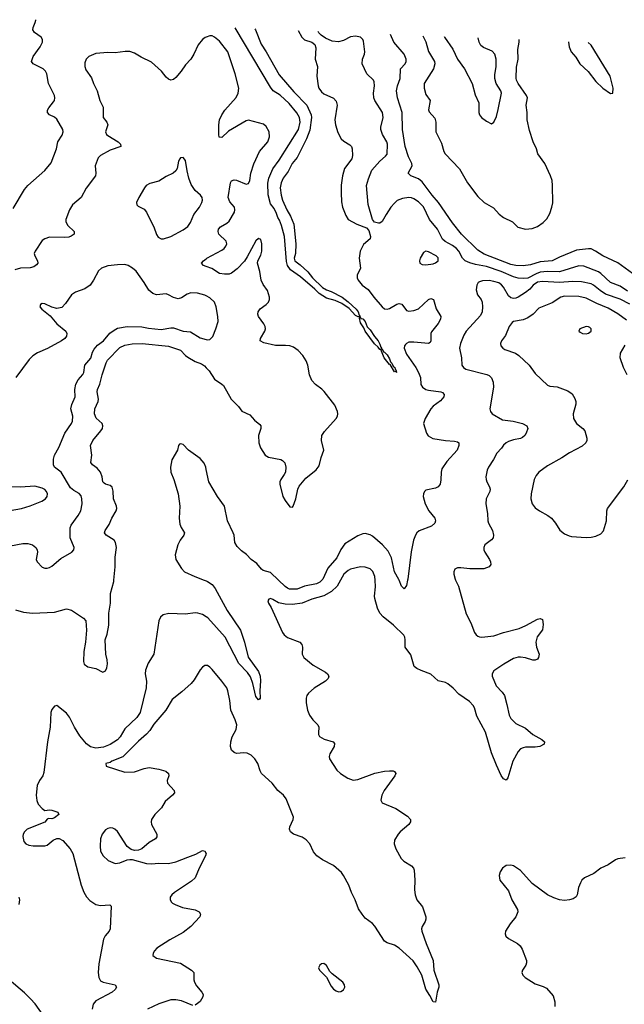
# Model space of a CAD drawing. Header units: inches. Extents: x 1308439 to 1441336, y 959892 to 1036309.
# Tile 70 of 167: x 1348464 to 1353444, y 1026509 to 1034614. Entities that reach past the tile are written whole.
import ezdxf

# ---------------------------------------------------------------- set-up
doc = ezdxf.new("R2010")
doc.units = ezdxf.units.IN
doc.header["$MEASUREMENT"] = 0
for name, color, linetype in [('B3042', 7, 'Continuous'), ('B3043', 7, 'Continuous'), ('B3052', 7, 'Continuous'), ('B3053', 7, 'Continuous')]:
    doc.layers.add(name, color=color, linetype=linetype)

msp = doc.modelspace()

# ---------------------------------------------------------------- linework, layer by layer
at = {"layer": 'B3042', "color": 6}
for points, elevation in [([(1348430, 1029757.5), (1348496.4, 1029736.4), (1348569.7, 1029729.7), (1348750, 1029738.1), (1348850, 1029765.2), (1348890, 1029754.1), (1348990, 1029688.9), (1349010, 1029665.3), (1349015.2, 1029590), (1349007.1, 1029490), (1348992.9, 1029412.9), (1348989.9, 1029330), (1348995, 1029310), (1349025.6, 1029285.6), (1349090, 1029272.1), (1349150, 1029242.9), (1349170, 1029252.8), (1349181, 1029279), (1349187.1, 1029312.9), (1349184.5, 1029344.5), (1349172.9, 1029390), (1349168.2, 1029510), (1349183.7, 1029556.3), (1349197.2, 1029630), (1349198.1, 1029730), (1349213, 1029810), (1349211.2, 1029890), (1349238.5, 1029990), (1349239.6, 1030000)], 2500), ([(1349984.6, 1030000), (1350000, 1029994.1)], 2500), ([(1350000, 1029698.8), (1349970, 1029717), (1349930.7, 1029730), (1349910, 1029731.8), (1349830, 1029721.7), (1349693.2, 1029726.8), (1349646.2, 1029713.8), (1349625, 1029695), (1349610, 1029667), (1349568.3, 1029390), (1349522.7, 1029317.3), (1349500.4, 1029259.6), (1349497.7, 1029230), (1349508.5, 1029168.5), (1349506.6, 1029113.4), (1349457.3, 1028910), (1349430.3, 1028869.7), (1349330, 1028777.6), (1349291, 1028710), (1349270, 1028685.4), (1349210, 1028648.1), (1349154, 1028626), (1349090, 1028617.1), (1349048, 1028628), (1349013.9, 1028653.9), (1348960.3, 1028720.3), (1348915.6, 1028790), (1348873.5, 1028873.5), (1348850, 1028904.4), (1348770, 1028967.6), (1348750, 1028962.7), (1348730, 1028936.2), (1348722.1, 1028910), (1348714.5, 1028790), (1348693.4, 1028670), (1348662.2, 1028417.8), (1348654.5, 1028390), (1348627.5, 1028350), (1348608.9, 1028310), (1348600.2, 1028230), (1348605.3, 1028185.3), (1348615.3, 1028155.3), (1348650, 1028120.9), (1348670, 1028104.9), (1348709.9, 1028110.1), (1348730, 1028107.5), (1348778.7, 1028090), (1348785.7, 1028070), (1348750, 1028042.7), (1348730, 1028037), (1348702, 1028038), (1348690, 1028031.8), (1348672, 1028008), (1348525.8, 1027950), (1348503.5, 1027930), (1348494, 1027910), (1348490.8, 1027890), (1348497.9, 1027850), (1348513.5, 1027830), (1348539.8, 1027819.8), (1348573.9, 1027813.9), (1348670, 1027813.4), (1348690, 1027819.7), (1348741.3, 1027858.7), (1348770, 1027873.6), (1348790, 1027873.6), (1348818.3, 1027858.3), (1348880.6, 1027790), (1348902.5, 1027750), (1348971.3, 1027490), (1348992.8, 1027432.8), (1349014.6, 1027394.6), (1349043.2, 1027363.2), (1349091.5, 1027331.5), (1349130, 1027323.1), (1349206.8, 1027326.8), (1349217.5, 1027317.5), (1349208.9, 1027130), (1349202.5, 1027110), (1349168.4, 1027071.6), (1349153.8, 1027046.2), (1349117, 1026843), (1349111.2, 1026770), (1349116.2, 1026730), (1349130, 1026703.4), (1349151.7, 1026691.7), (1349250.3, 1026670), (1349261, 1026650), (1349249.4, 1026630), (1349226.2, 1026610), (1349090, 1026536.8), (1349069.3, 1026510.7), (1349061.3, 1026470)], 2500), ([(1350000, 1029297.1), (1349990, 1029297.4), (1349970, 1029283.5), (1349950, 1029261.3), (1349900.7, 1029179.3), (1349876, 1029150), (1349799.8, 1029080.2), (1349720.7, 1029019.3), (1349667.8, 1028930), (1349570, 1028815.2), (1349536.6, 1028763.4), (1349508.1, 1028731.9), (1349443.9, 1028676.1), (1349313.1, 1028546.9), (1349223.9, 1028510), (1349210, 1028500.1), (1349174.9, 1028490), (1349176.4, 1028470), (1349330, 1028421), (1349410, 1028423.2), (1349490, 1028449.7), (1349530, 1028457.1), (1349610, 1028445), (1349667.3, 1028427.3), (1349690.1, 1028410), (1349691.9, 1028390), (1349677.5, 1028350), (1349681.7, 1028330), (1349737.1, 1028270), (1349737.9, 1028250), (1349722.5, 1028230), (1349661.4, 1028178.6), (1349633, 1028127), (1349577.9, 1028070), (1349550.6, 1028030), (1349546.5, 1028010), (1349549.6, 1027990), (1349594.4, 1027910), (1349593.7, 1027886.3), (1349581.6, 1027870), (1349530, 1027842.1), (1349470.1, 1027789.9), (1349441.9, 1027778.1), (1349410, 1027774.8), (1349383, 1027783), (1349348.5, 1027808.5), (1349270, 1027930.7), (1349247.4, 1027950), (1349230, 1027958.7), (1349210, 1027960.8), (1349190, 1027956.4), (1349170, 1027944.6), (1349143.6, 1027910), (1349130.6, 1027870), (1349128.2, 1027811.8), (1349130.8, 1027770), (1349151.8, 1027731.8), (1349192.7, 1027692.7), (1349250, 1027668.9), (1349290, 1027672.1), (1349350, 1027697.6), (1349370, 1027701.2), (1349390, 1027699.7), (1349510, 1027666.6), (1349550, 1027664.8), (1349610, 1027669.8), (1349690, 1027666.6), (1349750, 1027680.9), (1349850, 1027718.8), (1349915.1, 1027744.9), (1349970, 1027774.3), (1349990, 1027770.2), (1349999.7, 1027750), (1349995.1, 1027730), (1349941.3, 1027630), (1349909.5, 1027550), (1349878.4, 1027521.6), (1349738.5, 1027430), (1349717, 1027410), (1349704, 1027390), (1349702.3, 1027370), (1349713.2, 1027350), (1349722.7, 1027342.7), (1349744, 1027330), (1349806.1, 1027306.1), (1349910, 1027287.7), (1349941.2, 1027270), (1349954.4, 1027250), (1349949.1, 1027230), (1349872.4, 1027150), (1349810, 1027101.1), (1349701.1, 1027038.9), (1349595, 1026970), (1349574, 1026950), (1349562.2, 1026930), (1349561.3, 1026910), (1349589.8, 1026889.8), (1349790, 1026846.2), (1349878.9, 1026790), (1349897.2, 1026770), (1349898, 1026710), (1349903.5, 1026690), (1349921.2, 1026661.2), (1349964.1, 1026610), (1349974.3, 1026590), (1349972.9, 1026570), (1349950, 1026532.9), (1349930, 1026514.2), (1349910, 1026502.3)], 2600), ([(1348460.4, 1027330), (1348464.8, 1027370), (1348459.3, 1027390)], 2500), ([(1348658.7, 1026418.7), (1348591.7, 1026511.7), (1348553.7, 1026553.7), (1348503.3, 1026603.3), (1348378, 1026710)], 2500), ([(1349890, 1026498.7), (1349796.4, 1026536.4), (1349750, 1026546.7), (1349710, 1026544.5), (1349610, 1026512.9), (1349515.9, 1026470)], 2600)]:
    msp.add_lwpolyline(points, dxfattribs=dict(at, elevation=elevation))
at = {"layer": 'B3043', "color": 6}
for points, elevation in [([(1348410, 1033059), (1348503.6, 1033216.4), (1348531.4, 1033250), (1348670, 1033373.4), (1348723, 1033437), (1348767.7, 1033550), (1348778.7, 1033610), (1348815.1, 1033664.9), (1348822.1, 1033690), (1348819.1, 1033710), (1348770, 1033795.2), (1348750, 1033812.8), (1348709.9, 1033830), (1348693.3, 1033850), (1348694.1, 1033870), (1348703.5, 1033890), (1348743, 1033937), (1348751, 1033950), (1348755, 1033970), (1348750.6, 1033990), (1348701.8, 1034090), (1348687.4, 1034170), (1348677.7, 1034190), (1348658.3, 1034210), (1348573.9, 1034250), (1348562.2, 1034270), (1348575.2, 1034310), (1348631.8, 1034390), (1348651.5, 1034430), (1348651.8, 1034450), (1348641.4, 1034470), (1348585.8, 1034510), (1348572.3, 1034530), (1348574.2, 1034550), (1348592.8, 1034590), (1348596.6, 1034610), (1348596.4, 1034614.3)], 2500), ([(1350000, 1034469.9), (1349992.9, 1034467.1), (1349968.8, 1034450), (1349932.8, 1034407.2), (1349899.7, 1034330), (1349873.7, 1034290), (1349830, 1034244), (1349793.9, 1034190), (1349750, 1034138.4), (1349730, 1034123.2), (1349710, 1034117.4), (1349690, 1034125.1), (1349670, 1034141), (1349631.4, 1034191.4), (1349550, 1034263.7), (1349466, 1034306), (1349410, 1034340.1), (1349370, 1034351.6), (1349333.5, 1034353.5), (1349250, 1034340.3), (1349190, 1034343.3), (1349090, 1034336), (1349033.6, 1034310), (1349013, 1034290), (1349000.4, 1034259.6), (1348999.4, 1034230), (1349010, 1034202.3), (1349055.6, 1034135.6), (1349071.9, 1034090), (1349102.1, 1034030), (1349123.6, 1033950), (1349153, 1033893), (1349152, 1033810), (1349182, 1033770), (1349191.3, 1033750), (1349170.6, 1033690), (1349180.3, 1033670), (1349190, 1033661.5), (1349276.4, 1033610), (1349294.8, 1033590), (1349298.2, 1033570), (1349210, 1033540.9), (1349130, 1033496.1), (1349110, 1033476.4), (1349086.6, 1033410), (1349091.5, 1033350), (1349087.6, 1033330), (1349013.1, 1033226.9), (1348970, 1033151.7), (1348900.1, 1033090), (1348873.5, 1033050), (1348845.4, 1032970), (1348843.7, 1032950), (1348859.8, 1032919.8), (1348911.8, 1032870), (1348911.9, 1032850), (1348888.3, 1032831.7), (1348870, 1032824.3), (1348830, 1032821), (1348710, 1032824.5), (1348670, 1032810.6), (1348650, 1032796), (1348591.9, 1032710), (1348584.6, 1032690), (1348587.8, 1032670), (1348610.1, 1032629.9), (1348612.7, 1032610), (1348603.8, 1032596.2), (1348579.9, 1032580.1), (1348549.4, 1032570.6), (1348470, 1032567.5), (1348423.8, 1032556.2)], 2500), ([(1350000, 1032341.4), (1349990, 1032346.7), (1349930, 1032363), (1349874.1, 1032365.9), (1349844.5, 1032355.5), (1349796.5, 1032323.5), (1349770, 1032316.7), (1349730, 1032326.4), (1349690, 1032350.3), (1349670, 1032356.7), (1349590, 1032348.6), (1349560.5, 1032360.5), (1349528.2, 1032388.2), (1349490, 1032451.4), (1349423.8, 1032543.8), (1349394, 1032570), (1349358.5, 1032590), (1349330, 1032598.9), (1349270, 1032597.6), (1349190, 1032588.9), (1349138, 1032570), (1349112.2, 1032547.8), (1349073.2, 1032470), (1349043.5, 1032430), (1349001, 1032399), (1348924.4, 1032370), (1348892.1, 1032350), (1348842.7, 1032277.3), (1348810, 1032246.2), (1348770, 1032237.8), (1348728.2, 1032248.2), (1348670, 1032275), (1348650, 1032276.8), (1348635.5, 1032270), (1348628.9, 1032250), (1348645.3, 1032230), (1348715.2, 1032175.2), (1348770.8, 1032110), (1348844.2, 1032050), (1348852, 1032030), (1348850.9, 1032010), (1348837.2, 1031990), (1348807.9, 1031970), (1348692.6, 1031907.4), (1348610, 1031872.2), (1348572.1, 1031847.9), (1348542.2, 1031817.8), (1348432.4, 1031667.6)], 2600), ([(1350000, 1032582.2), (1349977.2, 1032590), (1349962.9, 1032610), (1349979.2, 1032630), (1350000, 1032645.1)], 2500), ([(1348270, 1030262.1), (1348490, 1030301.8), (1348530, 1030302.1), (1348571.1, 1030291.1), (1348597.8, 1030270), (1348608, 1030250), (1348610.5, 1030230), (1348599.8, 1030170), (1348607.2, 1030150), (1348650, 1030107.5), (1348670, 1030098.9), (1348690, 1030097.9), (1348710, 1030103.7), (1348730, 1030116.1), (1348802.2, 1030177.8), (1348892.5, 1030230), (1348910.6, 1030250), (1348912.1, 1030270), (1348880.7, 1030350), (1348880.1, 1030430), (1348887.9, 1030452.1), (1348946.7, 1030533.3), (1348966.6, 1030570), (1348978.6, 1030630), (1348977.3, 1030670), (1348970, 1030694.6), (1348955.1, 1030715.1), (1348910, 1030738.4), (1348881.8, 1030761.8), (1348804.7, 1030890), (1348751.1, 1030931.1), (1348741.5, 1030950), (1348743.2, 1030996.8), (1348750.2, 1031030), (1348786.6, 1031093.4), (1348836.8, 1031210), (1348890.8, 1031289.2), (1348899.7, 1031310), (1348901.6, 1031350), (1348886.4, 1031410), (1348893.9, 1031446.1), (1348920.5, 1031510), (1348917.5, 1031570), (1348925.9, 1031614.1), (1348945.1, 1031650), (1348985.4, 1031694.6), (1348992.1, 1031710), (1349000.7, 1031770), (1349050, 1031829.1), (1349063.9, 1031876.1), (1349077, 1031903), (1349105.4, 1031934.6), (1349155, 1031970), (1349207.6, 1032032.4), (1349241.1, 1032058.9), (1349270, 1032074.8), (1349350, 1032089.9), (1349470, 1032085), (1349525.6, 1032074.4), (1349630, 1032064.7), (1349710, 1032078.8), (1349730, 1032076.6), (1349810, 1032051.5), (1349870, 1032043.6), (1349950, 1031995.7), (1350000, 1031980.6)], 2600), ([(1349239.6, 1030000), (1349251.5, 1030110), (1349250.4, 1030190.4), (1349260.3, 1030270), (1349254.5, 1030310), (1349243, 1030330), (1349177.3, 1030370), (1349162.4, 1030390), (1349169.2, 1030410), (1349200.9, 1030459.1), (1349222, 1030510), (1349258.2, 1030570), (1349263.3, 1030590), (1349261.7, 1030610), (1349236.8, 1030670), (1349234.1, 1030734.1), (1349225.1, 1030765.1), (1349210, 1030779.9), (1349170.8, 1030790.8), (1349158.8, 1030798.8), (1349149.5, 1030810), (1349143.9, 1030850), (1349128.7, 1030890), (1349101.1, 1030921.1), (1349064, 1030950), (1349050.9, 1030970), (1349058.1, 1031030), (1349048, 1031110), (1349067.5, 1031150), (1349133.5, 1031230), (1349145.2, 1031250), (1349149.2, 1031270), (1349144.8, 1031290), (1349093.4, 1031333.4), (1349080.6, 1031370), (1349081.9, 1031410), (1349110.5, 1031470), (1349112.2, 1031490), (1349101.3, 1031550), (1349106.4, 1031570), (1349124.9, 1031615.1), (1349142.9, 1031690), (1349175.2, 1031790), (1349188.8, 1031811.2), (1349290, 1031915.8), (1349330, 1031934.6), (1349390, 1031946.2), (1349472.5, 1031947.5), (1349690, 1031927.6), (1349790, 1031895), (1349830, 1031850), (1349850, 1031836.2), (1349910, 1031800), (1349961.6, 1031781.6), (1349985.2, 1031765.2), (1350000, 1031749)], 2500), ([(1350000, 1030912.8), (1349996.5, 1030930), (1349982.9, 1030962.9), (1349950, 1031001.3), (1349855.5, 1031070), (1349810, 1031117.1), (1349790, 1031124), (1349781.1, 1031118.9), (1349771.3, 1031108.7), (1349762.6, 1031070), (1349716.6, 1030990), (1349705.7, 1030930), (1349709, 1030889), (1349732.6, 1030830), (1349769.6, 1030710), (1349782.8, 1030610), (1349777.4, 1030510), (1349782.3, 1030462.2), (1349792.9, 1030432.9), (1349821.5, 1030390), (1349817, 1030370), (1349785.4, 1030330), (1349766.7, 1030290), (1349745.4, 1030210), (1349750.1, 1030170.1), (1349795.9, 1030095.9), (1349821.1, 1030070), (1349906.3, 1030030), (1349984.6, 1030000)], 2500)]:
    msp.add_lwpolyline(points, dxfattribs=dict(at, elevation=elevation))
for points, elevation in [([(1349810, 1033480.5), (1349790, 1033476.3), (1349783.7, 1033470), (1349771.8, 1033450), (1349760.7, 1033390), (1349749.3, 1033370), (1349728.1, 1033350), (1349670, 1033323.2), (1349610, 1033286), (1349534.8, 1033265.2), (1349507.2, 1033250), (1349490.8, 1033229.2), (1349445.7, 1033150), (1349427.6, 1033110), (1349428.6, 1033090), (1349439.2, 1033079.2), (1349490, 1033053.9), (1349510, 1033031), (1349527.4, 1032987.4), (1349568.6, 1032910), (1349590, 1032846), (1349604.5, 1032824.5), (1349630, 1032810.2), (1349650, 1032810.9), (1349710, 1032829.2), (1349810, 1032883.5), (1349850, 1032912.8), (1349870, 1032945), (1349897.4, 1033010), (1349946.4, 1033070), (1349965.6, 1033110), (1349969.9, 1033130), (1349966.5, 1033150), (1349953.5, 1033170), (1349909.4, 1033209.4), (1349877.6, 1033257.6), (1349857.9, 1033310), (1349842.5, 1033370), (1349830, 1033455.1)], 2600), ([(1348590, 1030775), (1348470, 1030766.6), (1348390, 1030769.4), (1348330, 1030755.8), (1348230, 1030701.6), (1348190, 1030674.7), (1348069.4, 1030570), (1348034.4, 1030530), (1348029.1, 1030510), (1348047.8, 1030487.8), (1348082.6, 1030482.6), (1348130, 1030489.7), (1348258, 1030542), (1348386.3, 1030573.7), (1348480.4, 1030590), (1348550, 1030611.1), (1348646, 1030650), (1348677.5, 1030670), (1348690.5, 1030689.5), (1348692.1, 1030710), (1348684.8, 1030730), (1348670, 1030746.3), (1348650, 1030758.5)], 2700)]:
    msp.add_lwpolyline(points, close=True, dxfattribs=dict(at, elevation=elevation))
at = {"layer": 'B3052', "color": 6}
for points, elevation in [([(1351106.4, 1030000), (1351078, 1029950), (1351033.5, 1029906.5), (1350970, 1029870.8), (1350870, 1029844.7), (1350790, 1029810.1), (1350710, 1029798.8), (1350650, 1029801.7), (1350594.7, 1029814.7), (1350550, 1029841.9), (1350530, 1029849), (1350517.2, 1029842.8), (1350507.4, 1029830), (1350513, 1029810), (1350534.6, 1029774.6), (1350629, 1029569), (1350641.9, 1029550), (1350669.7, 1029529.7), (1350772.6, 1029490), (1350787.5, 1029470), (1350793.4, 1029450), (1350791.3, 1029390), (1350803.1, 1029363.1), (1350880.3, 1029300.3), (1350982.9, 1029243), (1351000.2, 1029230), (1351010.7, 1029210.7), (1351004.8, 1029190), (1350983, 1029170), (1350888.7, 1029111.3), (1350841.5, 1029070), (1350828.3, 1029050), (1350822.4, 1029030), (1350822.8, 1028990), (1350834.2, 1028930), (1350852.2, 1028890), (1350879.8, 1028850), (1350919.8, 1028810), (1350928.4, 1028790), (1350923.9, 1028743.9), (1350924.8, 1028730), (1350933.6, 1028713.6), (1350971.1, 1028691.1), (1351044.7, 1028670), (1351056, 1028656), (1351054.4, 1028630), (1351019.6, 1028570), (1351013.1, 1028550), (1351015.9, 1028530), (1351077, 1028437), (1351106.3, 1028410), (1351166.4, 1028370), (1351210, 1028354.2), (1351250, 1028360.7), (1351388.4, 1028411.6), (1351467.5, 1028427.5), (1351510, 1028432), (1351539.1, 1028430), (1351550, 1028425.3), (1351561.1, 1028410), (1351553.7, 1028390), (1351467.3, 1028270), (1351446.4, 1028230), (1351437.2, 1028190), (1351448.4, 1028168.4), (1351560.8, 1028120.8), (1351658.5, 1028058.5), (1351683.5, 1028030), (1351682.5, 1028010), (1351670.1, 1027990), (1351597.1, 1027930), (1351581.2, 1027910), (1351550, 1027858.7), (1351547, 1027830), (1351562.1, 1027790), (1351605.1, 1027710), (1351627.7, 1027687.7), (1351691.1, 1027650), (1351707.3, 1027630), (1351713, 1027613), (1351717.8, 1027530), (1351715.1, 1027450), (1351720.1, 1027410), (1351735, 1027370), (1351781.8, 1027310), (1351808.4, 1027230), (1351810.1, 1027210), (1351803.6, 1027190), (1351778, 1027150), (1351774.3, 1027130), (1351777.5, 1027110), (1351812.8, 1027010), (1351870.5, 1026870), (1351876.1, 1026790), (1351915.2, 1026670), (1351915, 1026650), (1351901.3, 1026610), (1351890, 1026527.6), (1351868.9, 1026528.9), (1351842.6, 1026582.6), (1351810, 1026634), (1351776, 1026750), (1351738.5, 1026818.5), (1351705.8, 1026865.8), (1351590, 1026970.7), (1351550, 1026994.7), (1351490, 1027014.5), (1351470, 1027029.4), (1351390, 1027152.1), (1351370, 1027173.9), (1351310, 1027219.1), (1351283.5, 1027250), (1351255.2, 1027295.2), (1351226.5, 1027370), (1351196.5, 1027430), (1351175.8, 1027490), (1351131.7, 1027570), (1351113.5, 1027593.5), (1351050, 1027652.3), (1350958.1, 1027698.1), (1350910.9, 1027730.9), (1350883.5, 1027763.5), (1350854.2, 1027830), (1350823.6, 1027863.6), (1350790, 1027884), (1350718.8, 1027910), (1350694.3, 1027930), (1350686.8, 1027950), (1350689.2, 1027970), (1350717.7, 1028030), (1350719.4, 1028050), (1350659.6, 1028199.6), (1350637.3, 1028230), (1350589.9, 1028270), (1350542.8, 1028330), (1350455.4, 1028410), (1350443.4, 1028430), (1350425.4, 1028490), (1350401.3, 1028530), (1350370, 1028559.2), (1350336.9, 1028576.9), (1350310, 1028580.3), (1350250, 1028573.3), (1350230, 1028581.5), (1350210, 1028600.2), (1350199.9, 1028630), (1350203.6, 1028670), (1350215.2, 1028710), (1350247.9, 1028770), (1350253, 1028810), (1350239.6, 1028850), (1350202, 1028930), (1350194.9, 1029010), (1350178.7, 1029090), (1350170, 1029114.3), (1350130, 1029168.9), (1350050, 1029265.8), (1350030, 1029285.3), (1350010, 1029296.9), (1350000, 1029297.1)], 2600), ([(1350000, 1029994.1), (1350010.8, 1029990), (1350050, 1029965.3), (1350073.1, 1029933.1), (1350174, 1029750), (1350282.9, 1029590), (1350317.1, 1029490), (1350346.8, 1029366.8), (1350430, 1029248.5), (1350445.7, 1029210), (1350448.6, 1029171.4), (1350441.8, 1029090), (1350444.2, 1029030), (1350439.7, 1029020.3), (1350430, 1029014.7), (1350410, 1029043.5), (1350384.7, 1029150), (1350363.9, 1029203.9), (1350339.4, 1029239.4), (1350270, 1029315.5), (1350157.2, 1029530), (1350014.5, 1029690), (1350000, 1029698.8)], 2500), ([(1350952.2, 1030000), (1350936.9, 1029983.1), (1350910, 1029969.5), (1350810, 1029950), (1350750, 1029927.2), (1350687, 1029927), (1350670, 1029933.2), (1350650, 1029948.9), (1350596, 1030000)], 2500), ([(1352054.7, 1030000), (1352077.3, 1029950), (1352142.3, 1029722.3), (1352178.9, 1029650), (1352210, 1029568.5), (1352222.7, 1029550), (1352238.6, 1029538.6), (1352250, 1029533), (1352271.7, 1029531.7), (1352370, 1029541.8), (1352449.6, 1029570.4), (1352578.1, 1029601.9), (1352634, 1029626), (1352730, 1029679.8), (1352750, 1029685.8), (1352770, 1029675.5), (1352775.6, 1029635.6), (1352770, 1029591.5), (1352726.4, 1029533.6), (1352714.2, 1029490), (1352720.1, 1029450), (1352741.4, 1029390), (1352736.8, 1029363.2), (1352729.5, 1029350.5), (1352710, 1029341.9), (1352690, 1029343.1), (1352630, 1029361.3), (1352590, 1029367.6), (1352570, 1029366.9), (1352530, 1029355.7), (1352451.7, 1029310), (1352370, 1029252.8), (1352355.1, 1029230), (1352354.8, 1029210), (1352389.6, 1029130), (1352438.9, 1029078.9), (1352455.9, 1029050), (1352476.9, 1028977), (1352494.5, 1028890), (1352510, 1028861.1), (1352550, 1028821.5), (1352630, 1028781.3), (1352690.5, 1028730.5), (1352765.3, 1028690), (1352785.3, 1028670), (1352782.4, 1028650), (1352746.8, 1028630), (1352710, 1028625.3), (1352630, 1028624.7), (1352610, 1028621.2), (1352589, 1028611), (1352569.4, 1028590.6), (1352524.7, 1028510), (1352485.7, 1028374.3), (1352470, 1028355.1), (1352450, 1028365.1), (1352430, 1028391.8), (1352390, 1028478.7), (1352350, 1028579.7), (1352300.5, 1028750), (1352230, 1028881.6), (1352208.6, 1028950), (1352198.1, 1028970), (1352170, 1029000.8), (1352082.2, 1029062.2), (1352034.1, 1029110), (1351990, 1029145.7), (1351970, 1029157.3), (1351910, 1029171.7), (1351850, 1029226.1), (1351770, 1029256), (1351734, 1029274), (1351713.9, 1029290), (1351684.6, 1029384.6), (1351638.9, 1029450), (1351639.7, 1029510), (1351636.2, 1029530), (1351626.7, 1029546.7), (1351542.1, 1029630), (1351457.2, 1029697.2), (1351429.8, 1029729.8), (1351411.1, 1029770), (1351389.7, 1029850), (1351387.3, 1029870), (1351395.5, 1029944.5), (1351390.8, 1030000)], 2600), ([(1351658.3, 1030000), (1351650, 1029957.6), (1351631.1, 1029928.9), (1351610, 1029950.8), (1351589.4, 1030000)], 2500), ([(1353450, 1027715), (1353390, 1027706.8), (1353370, 1027699.1), (1353310, 1027658.2), (1353250.4, 1027630), (1353193.6, 1027586.4), (1353115.6, 1027550), (1353095, 1027530), (1353083, 1027510), (1353067.8, 1027470), (1353055.8, 1027410), (1353046.5, 1027393.5), (1353022.9, 1027377.1), (1352992.5, 1027367.5), (1352950, 1027364.7), (1352910, 1027370), (1352864.1, 1027384.1), (1352812.3, 1027410), (1352683.6, 1027503.6), (1352590, 1027610.6), (1352530, 1027647.7), (1352510, 1027654.2), (1352470, 1027651.1), (1352440.4, 1027630), (1352420.5, 1027599.5), (1352411.8, 1027570), (1352418.7, 1027530), (1352490, 1027443.8), (1352518, 1027370), (1352564.2, 1027290), (1352566.4, 1027270), (1352550.2, 1027230), (1352504.5, 1027170), (1352466.3, 1027110), (1352461.7, 1027090), (1352468.8, 1027070), (1352490.3, 1027050), (1352563.2, 1027010), (1352584.9, 1026990), (1352602.3, 1026962.3), (1352637.5, 1026870), (1352639.3, 1026850), (1352634, 1026830), (1352604.9, 1026790), (1352599.1, 1026770), (1352606.7, 1026750), (1352627.7, 1026730), (1352710, 1026678), (1352776.7, 1026656.7), (1352803, 1026643), (1352857.5, 1026577.5), (1352871.7, 1026530), (1352871, 1026490)], 2700)]:
    msp.add_lwpolyline(points, dxfattribs=dict(at, elevation=elevation))
at = {"layer": 'B3052', "color": 6, "elevation": 2700}
msp.add_lwpolyline([(1350970, 1026845.2), (1350950, 1026842.7), (1350934.8, 1026830), (1350924.9, 1026810), (1350934, 1026790), (1350992.1, 1026732.1), (1351030, 1026659.1), (1351050, 1026632.7), (1351070, 1026618.7), (1351090, 1026612.2), (1351110, 1026614.4), (1351130, 1026628.4), (1351143, 1026650), (1351139.7, 1026670), (1351126, 1026690), (1351038.8, 1026758.8), (1351019.3, 1026779.3), (1350990, 1026829)], close=True, dxfattribs=at)
at = {"layer": 'B3053', "color": 6}
for points, elevation in [([(1351267.6, 1032169.2), (1351252.8, 1032167.2), (1351230, 1032180.5), (1351176.9, 1032236.9), (1351117.7, 1032277.7), (1351062.4, 1032302.4), (1350990, 1032323.2), (1350930, 1032359.1), (1350895.1, 1032395.1), (1350777.9, 1032497.9), (1350695.9, 1032555.9), (1350669.6, 1032589.6), (1350662.5, 1032622.5), (1350644.1, 1032830), (1350620.3, 1032920.3), (1350603.5, 1032963.5), (1350590, 1032984.7), (1350579.9, 1033019.9), (1350559.4, 1033059.4), (1350530, 1033098), (1350511.7, 1033171.7), (1350508.2, 1033268.2), (1350514.9, 1033310), (1350550, 1033386.8), (1350601.2, 1033458.8), (1350760.6, 1033710), (1350775.2, 1033770), (1350768.6, 1033808.6), (1350747.5, 1033847.5), (1350684.2, 1033924.2), (1350610, 1033992.8), (1350552.4, 1034030), (1350530, 1034059), (1350239.3, 1034546.5)], 2400), ([(1350400, 1034539.9), (1350405.5, 1034530), (1350453.3, 1034413.3), (1350495.3, 1034350), (1350600.4, 1034160.4), (1350721.7, 1034021.7), (1350827.8, 1033910), (1350864.2, 1033830), (1350867.3, 1033810), (1350854.2, 1033705.8), (1350827.7, 1033632.3), (1350750, 1033478.7), (1350708.8, 1033430), (1350676.2, 1033363.8), (1350633.1, 1033310), (1350617.7, 1033270), (1350610.2, 1033230), (1350616.8, 1033170), (1350629.1, 1033130), (1350663.4, 1033050), (1350695.9, 1032995.9), (1350720.9, 1032930), (1350738.9, 1032770), (1350736.5, 1032690), (1350725.4, 1032650), (1350729.5, 1032630), (1350775.3, 1032595.3), (1350837.8, 1032537.8), (1350875.4, 1032490), (1350957.2, 1032410), (1350990.6, 1032390.6), (1351030, 1032377.8), (1351119.5, 1032330), (1351170, 1032291.1), (1351236.7, 1032230), (1351253.2, 1032210), (1351261.3, 1032181.3), (1351267.6, 1032169.2)], 2400), ([(1350756.9, 1034525.2), (1350786.8, 1034470), (1350810, 1034449.6), (1350870.1, 1034430.1), (1350894.2, 1034410), (1350902.7, 1034382.7), (1350899.1, 1034290), (1350916, 1034230), (1350911.5, 1034150), (1350921.9, 1034070), (1350928.7, 1034050), (1350950, 1034020.1), (1350970, 1034002.8), (1351048.1, 1033968.1), (1351070, 1033944.2), (1351078.9, 1033910), (1351058.9, 1033790), (1351065.2, 1033750), (1351084.6, 1033684.6), (1351112.7, 1033632.7), (1351133.8, 1033613.8), (1351184.5, 1033584.5), (1351196.6, 1033570), (1351202.7, 1033550), (1351204.2, 1033495.8), (1351199.4, 1033470), (1351140.4, 1033390), (1351122.8, 1033330), (1351112.8, 1033252.8), (1351111.6, 1033190), (1351115.7, 1033115.7), (1351123.3, 1033070), (1351150, 1033002), (1351170.1, 1032970.1), (1351240.8, 1032930), (1351321, 1032901), (1351339.1, 1032879.1), (1351354.2, 1032830), (1351349.6, 1032810), (1351295, 1032765), (1351269.3, 1032710), (1351261.4, 1032650), (1351270.7, 1032570), (1351244.2, 1032510), (1351243.2, 1032490), (1351252.3, 1032470), (1351284.2, 1032430), (1351334, 1032394), (1351380.2, 1032330), (1351450, 1032250.6), (1351470, 1032235.1), (1351490, 1032231), (1351510, 1032236.6), (1351570, 1032273.5), (1351590, 1032279), (1351611.5, 1032271.4), (1351650, 1032220.2), (1351670, 1032214.8), (1351710, 1032220.4), (1351750, 1032233.3), (1351830, 1032312), (1351850, 1032318.8), (1351873.1, 1032310), (1351893.1, 1032233.1), (1351933.9, 1032170), (1351930.6, 1032150), (1351910, 1032112.2), (1351855.2, 1032044.8), (1351850, 1032030), (1351850.3, 1031969.7), (1351843.6, 1031956.4), (1351830, 1031949), (1351710, 1031959.6), (1351670, 1031958.4), (1351650.6, 1031950), (1351640.9, 1031939.1), (1351633.7, 1031930), (1351630.8, 1031910), (1351650, 1031860.7), (1351727.5, 1031750), (1351749.1, 1031710), (1351764, 1031670), (1351768.8, 1031610), (1351780.6, 1031590), (1351810, 1031571), (1351830, 1031564.7), (1351931.9, 1031551.9), (1351945.3, 1031545.3), (1351958.8, 1031530), (1351957.7, 1031510), (1351930, 1031476), (1351870, 1031433.9), (1351850, 1031410.4), (1351802.4, 1031330), (1351791, 1031290), (1351813.6, 1031210), (1351828.1, 1031188.1), (1351866.5, 1031166.5), (1351970.2, 1031149.8), (1352044.9, 1031144.9), (1352070, 1031137.9), (1352080.5, 1031130), (1352081.2, 1031110), (1352066.9, 1031070), (1351981.4, 1030978.6), (1351942.1, 1030917.9), (1351934.7, 1030890), (1351933.8, 1030826.2), (1351926.8, 1030790), (1351910.5, 1030769.5), (1351890, 1030757.3), (1351810, 1030740.4), (1351797.4, 1030730), (1351788.6, 1030711.4), (1351787.8, 1030690), (1351803.3, 1030630), (1351834, 1030570), (1351882.6, 1030510), (1351888.8, 1030490), (1351884.1, 1030470), (1351855, 1030445), (1351754.8, 1030405.2), (1351735.7, 1030390), (1351722.7, 1030370), (1351708.9, 1030330), (1351687.7, 1030232.3), (1351660.3, 1030010), (1351658.3, 1030000)], 2500), ([(1353470, 1032378.3), (1353410, 1032420.8), (1353330, 1032451.3), (1353250, 1032526.1), (1353230, 1032539.4), (1353110, 1032585.8), (1353070, 1032587.3), (1352910, 1032539.3), (1352810, 1032541.4), (1352750, 1032534.9), (1352716.6, 1032523.4), (1352650, 1032487.9), (1352610, 1032482.8), (1352570, 1032486.6), (1352530, 1032497), (1352430, 1032540.1), (1352310, 1032582.2), (1352218.6, 1032598.6), (1352172.5, 1032612.5), (1352134.3, 1032630), (1352110.6, 1032650), (1352080.4, 1032710), (1352063, 1032730), (1352030, 1032754.8), (1351967.5, 1032787.5), (1351946.5, 1032806.5), (1351904.7, 1032890), (1351840.5, 1032970), (1351790, 1033073.5), (1351750, 1033115.3), (1351710, 1033140.8), (1351690, 1033147.9), (1351669.5, 1033150.5), (1351616.4, 1033143.6), (1351574.1, 1033125.9), (1351550, 1033105.1), (1351521.2, 1033070), (1351481.2, 1033010), (1351450, 1032952.1), (1351430, 1032939.2), (1351418.1, 1032938.2), (1351386.2, 1032946.2), (1351368.9, 1032968.9), (1351333, 1033093), (1351321.1, 1033250), (1351335.8, 1033304.2), (1351363.9, 1033376.1), (1351429.5, 1033450.5), (1351477.9, 1033490), (1351490, 1033508.1), (1351493, 1033590), (1351488.8, 1033610), (1351453.6, 1033670), (1351439.7, 1033710), (1351439.6, 1033730), (1351456.5, 1033810), (1351451, 1033850), (1351388.8, 1033948.8), (1351381.1, 1033970), (1351379.1, 1034010), (1351387.5, 1034070), (1351383.9, 1034103.9), (1351376.8, 1034116.8), (1351324.5, 1034170), (1351285, 1034250), (1351286.6, 1034290), (1351303.2, 1034330), (1351306.6, 1034350), (1351296.4, 1034436.4), (1351290, 1034450.4), (1351270, 1034469.9), (1351230, 1034478.1), (1351190, 1034472.3), (1351130, 1034443.3), (1351090, 1034432.9), (1351038, 1034438), (1350982.7, 1034462.7), (1350946.3, 1034486.3), (1350927.4, 1034507.4), (1350923.6, 1034518.3)], 2500), ([(1350000, 1032645.1), (1350006.7, 1032650), (1350130, 1032716.4), (1350148.2, 1032730), (1350163.1, 1032750), (1350169.7, 1032770), (1350164.6, 1032790), (1350104, 1032850), (1350097.6, 1032870), (1350102, 1032890), (1350117.8, 1032910), (1350170, 1032939.4), (1350190, 1032957.1), (1350233.3, 1033030), (1350237.1, 1033050), (1350232.9, 1033070), (1350194.6, 1033114.6), (1350181.7, 1033150), (1350200.8, 1033270), (1350210, 1033286.5), (1350230, 1033297.2), (1350250, 1033293.9), (1350330, 1033259.3), (1350350, 1033266.9), (1350359.6, 1033290), (1350367.2, 1033350), (1350392.1, 1033427.9), (1350438, 1033530), (1350507, 1033610), (1350521.7, 1033650), (1350519.8, 1033690), (1350494.8, 1033734.8), (1350473, 1033753), (1350350, 1033787.5), (1350330, 1033782.7), (1350184.6, 1033695.4), (1350130, 1033644.9), (1350108.1, 1033648.1), (1350103, 1033670), (1350104, 1033750), (1350110.2, 1033790), (1350128.2, 1033831.8), (1350153.7, 1033870), (1350247.1, 1033972.9), (1350264.8, 1034010), (1350269.7, 1034050), (1350238.2, 1034170), (1350178, 1034350), (1350110, 1034436.9), (1350070, 1034471.4), (1350050, 1034480.5), (1350030, 1034481.6), (1350000, 1034469.9)], 2500), ([(1353510, 1032524.1), (1353390, 1032612.8), (1353266.7, 1032670), (1353206, 1032710), (1353170, 1032726.9), (1353149, 1032729), (1353050, 1032716.8), (1352910, 1032658.9), (1352850.9, 1032629.1), (1352750, 1032620.4), (1352670, 1032595.8), (1352610, 1032588.4), (1352550, 1032591.8), (1352510, 1032599.5), (1352290, 1032684.3), (1352238.4, 1032718.4), (1352103.8, 1032850), (1352030, 1032942.2), (1351913.9, 1033110), (1351861.2, 1033170), (1351779.4, 1033279.4), (1351750, 1033304.3), (1351685.7, 1033330), (1351663.8, 1033350), (1351695.8, 1033410), (1351693.7, 1033430), (1351665.7, 1033485.7), (1351638.4, 1033570), (1351617.6, 1033710), (1351613.7, 1033850), (1351575.4, 1033970), (1351568.8, 1034030), (1351576.2, 1034070), (1351597.2, 1034130), (1351601.5, 1034210), (1351638.3, 1034250), (1351646.8, 1034270), (1351647.9, 1034290), (1351630.8, 1034330.8), (1351544.6, 1034430), (1351518.4, 1034493.7)], 2400), ([(1351784.9, 1034482.7), (1351810, 1034432.6), (1351832.4, 1034352.4), (1351879.4, 1034270), (1351883.2, 1034250), (1351871.5, 1034210), (1351795.7, 1034090), (1351795.9, 1034050), (1351810, 1033997.4), (1351844.1, 1033950), (1351831.7, 1033871.7), (1351835.3, 1033855.3), (1351883.9, 1033803.9), (1351890.3, 1033770.3), (1351892.8, 1033690), (1351938.7, 1033598.7), (1351957.9, 1033530), (1351968.3, 1033510), (1352086.1, 1033386.1), (1352152.2, 1033270), (1352237.6, 1033157.6), (1352290, 1033108.8), (1352365.6, 1033065.6), (1352412.6, 1033012.6), (1352450, 1032986.7), (1352522.7, 1032950), (1352567.5, 1032907.5), (1352630, 1032890.1), (1352685.7, 1032894.3), (1352730, 1032911.4), (1352776.2, 1032943.8), (1352804.8, 1032975.2), (1352830, 1033019.8), (1352848.1, 1033070), (1352853.8, 1033106.2), (1352853.7, 1033250), (1352848.9, 1033290), (1352836.3, 1033330), (1352790.2, 1033430.2), (1352730.7, 1033510), (1352719.8, 1033550), (1352692.5, 1033610), (1352661.8, 1033701.8), (1352644.3, 1033790), (1352643.6, 1033850), (1352636.3, 1033910), (1352645.4, 1033970), (1352638.5, 1033990), (1352569.5, 1034090), (1352556.1, 1034116.1), (1352553.1, 1034133.1), (1352556.6, 1034223.4), (1352570.9, 1034290), (1352565.9, 1034370), (1352578.4, 1034430), (1352576.8, 1034450)], 2400), ([(1351960.4, 1034475.5), (1351961.7, 1034470), (1352030.9, 1034370.9), (1352070, 1034289.1), (1352128.9, 1034210), (1352189.5, 1034090), (1352216.4, 1033996.4), (1352245.1, 1033930), (1352245.9, 1033850), (1352251.5, 1033830), (1352268.6, 1033810), (1352310, 1033779), (1352350, 1033757.8), (1352370, 1033771.6), (1352390, 1033816.5), (1352406.1, 1033873.9), (1352433.4, 1034010), (1352427.6, 1034030), (1352388.9, 1034088.9), (1352378.8, 1034130), (1352378.5, 1034161.5), (1352389.3, 1034230), (1352387.9, 1034290), (1352378.5, 1034330), (1352356.6, 1034356.6), (1352285, 1034385), (1352262.3, 1034402.3), (1352248.3, 1034428.3), (1352239.4, 1034464)], 2500), ([(1352984.6, 1034433.2), (1352983.9, 1034430), (1352989.7, 1034390), (1353006.4, 1034350), (1353044.8, 1034304.8), (1353078.3, 1034250), (1353147, 1034187), (1353210, 1034106.5), (1353266, 1034050), (1353330, 1034006.9), (1353350, 1034009.4), (1353352.9, 1034050), (1353328.2, 1034150), (1353170, 1034403.5), (1353147.4, 1034426.5)], 2400), ([(1350000, 1031749), (1350023.5, 1031723.5), (1350070, 1031654), (1350130, 1031614.9), (1350142.1, 1031602.1), (1350205.1, 1031490), (1350267.6, 1031430), (1350292.7, 1031392.7), (1350360.2, 1031360.2), (1350398, 1031318), (1350442.5, 1031282.5), (1350450.4, 1031270), (1350449.4, 1031250), (1350430.6, 1031190), (1350433.6, 1031130), (1350447.1, 1031090), (1350486.8, 1031030), (1350514.3, 1031014.3), (1350613.6, 1030993.6), (1350630, 1030984.7), (1350646.7, 1030966.7), (1350656.9, 1030930), (1350652.1, 1030890), (1350643.6, 1030870), (1350615.3, 1030830), (1350607.3, 1030810), (1350607.2, 1030790), (1350632.1, 1030690), (1350650, 1030656.9), (1350690, 1030604.7), (1350710, 1030600.3), (1350717.2, 1030610), (1350737.9, 1030670), (1350755.2, 1030750), (1350766.4, 1030773.6), (1350820.4, 1030839.6), (1350905.8, 1030910), (1350930, 1030941.2), (1350947.3, 1031010), (1350968.8, 1031070), (1350949.4, 1031150), (1350953.3, 1031190), (1350975.5, 1031224.5), (1351070.5, 1031330), (1351081.8, 1031350), (1351084.6, 1031370), (1351081.2, 1031390), (1351060.3, 1031440.3), (1350972.3, 1031552.3), (1350952.5, 1031572.5), (1350900.2, 1031610), (1350870, 1031645), (1350851.3, 1031690), (1350837.1, 1031770), (1350824.9, 1031804.9), (1350796.4, 1031850), (1350758.7, 1031890), (1350718.9, 1031918.9), (1350690, 1031929.1), (1350653.2, 1031933.2), (1350570, 1031931.7), (1350475.4, 1031955.4), (1350444, 1031970), (1350447.9, 1031990), (1350484.1, 1032050), (1350488.7, 1032070), (1350485.4, 1032090), (1350475.4, 1032110), (1350431.5, 1032170), (1350425.4, 1032190), (1350428.6, 1032210), (1350446.1, 1032233.9), (1350495.4, 1032270), (1350512.3, 1032287.7), (1350520.7, 1032310), (1350521, 1032330), (1350506, 1032386), (1350470, 1032434.6), (1350453.4, 1032470), (1350441.7, 1032541.6), (1350424, 1032610), (1350424.6, 1032630), (1350450, 1032676.1), (1350457.4, 1032710), (1350457.7, 1032770), (1350450, 1032804.6), (1350430, 1032814), (1350410, 1032793.3), (1350338.7, 1032661.3), (1350314.4, 1032625.6), (1350256.1, 1032563.9), (1350210, 1032527.6), (1350190, 1032519.3), (1350150, 1032518.8), (1350110, 1032525.5), (1350046.3, 1032566.3), (1350000, 1032582.2)], 2500), ([(1353490, 1032273.5), (1353410, 1032312.5), (1353290, 1032355.9), (1353243.7, 1032383.7), (1353190, 1032428), (1353170, 1032439), (1353090, 1032456.6), (1353018.6, 1032458.6), (1352910, 1032449.8), (1352770, 1032460.2), (1352730, 1032454), (1352693.9, 1032430), (1352664.5, 1032395.5), (1352630, 1032369), (1352570, 1032330), (1352550, 1032320.7), (1352530, 1032318.6), (1352510, 1032325.2), (1352490, 1032341.1), (1352450, 1032413.2), (1352432.9, 1032432.9), (1352410, 1032448.1), (1352370, 1032460.3), (1352330, 1032466), (1352274.6, 1032465.4), (1352250, 1032457.7), (1352239.2, 1032450), (1352228.1, 1032430), (1352222.7, 1032390), (1352235.1, 1032350), (1352264.4, 1032310), (1352272.7, 1032290), (1352276.6, 1032250), (1352274.3, 1032210), (1352259.5, 1032180.5), (1352140.9, 1032050), (1352122.7, 1032017.3), (1352095.4, 1031950), (1352085.6, 1031910), (1352102.3, 1031830), (1352106.9, 1031770), (1352119.4, 1031750), (1352138.4, 1031738.4), (1352312.3, 1031692.3), (1352330, 1031684.8), (1352350, 1031665), (1352363.2, 1031630), (1352367.2, 1031590), (1352337.6, 1031410), (1352341.3, 1031390), (1352354.1, 1031370), (1352441.2, 1031321.2), (1352528.9, 1031308.9), (1352605.5, 1031290), (1352642.2, 1031270), (1352650.1, 1031250), (1352635.9, 1031210), (1352623.4, 1031190), (1352605.8, 1031174.2), (1352590, 1031165.9), (1352530, 1031154.6), (1352490, 1031140.8), (1352469.8, 1031130), (1352450, 1031110.5), (1352433.2, 1031086.8), (1352393, 1031047), (1352366.7, 1030993.3), (1352325, 1030930), (1352314.9, 1030905.1), (1352304, 1030850), (1352304.9, 1030830), (1352311.5, 1030810), (1352334.7, 1030770), (1352339.3, 1030750), (1352334.9, 1030730), (1352307.4, 1030670), (1352304.3, 1030630), (1352318.4, 1030550), (1352320.2, 1030490), (1352326.1, 1030470), (1352359.4, 1030410), (1352366.9, 1030370), (1352362.7, 1030350), (1352350, 1030331.4), (1352295.5, 1030290), (1352285.7, 1030270), (1352286.7, 1030250), (1352295, 1030230), (1352333.2, 1030170), (1352342.9, 1030150), (1352345.1, 1030130), (1352330.1, 1030110), (1352287.1, 1030092.9), (1352172.4, 1030092.4), (1352097.3, 1030102.7), (1352070, 1030102.3), (1352049.2, 1030090), (1352040.6, 1030070), (1352039.4, 1030050), (1352050.1, 1030010), (1352054.7, 1030000)], 2600), ([(1350000, 1031980.6), (1350010, 1031977.6), (1350030, 1031980.4), (1350054.8, 1032005.2), (1350079.9, 1032070), (1350097.9, 1032130), (1350097.4, 1032170), (1350083.4, 1032250), (1350067.7, 1032290), (1350030, 1032325.7), (1350000, 1032341.4)], 2600), ([(1353460.7, 1032140.7), (1353390, 1032194), (1353310, 1032239.7), (1353217.2, 1032277.2), (1353130, 1032320.8), (1353070, 1032336.8), (1352950, 1032339.6), (1352921.8, 1032330), (1352850, 1032283.9), (1352739.6, 1032240.4), (1352693.2, 1032190), (1352650, 1032159.4), (1352610, 1032143), (1352530.7, 1032129.3), (1352519.1, 1032120.9), (1352494.4, 1032090), (1352464.1, 1032015.9), (1352433.6, 1031970), (1352425.2, 1031950), (1352427.3, 1031930), (1352443, 1031910), (1352459.6, 1031899.6), (1352548.3, 1031868.3), (1352576.3, 1031850), (1352661.4, 1031770), (1352710, 1031701.2), (1352810, 1031606), (1352830, 1031597.9), (1352890, 1031592.8), (1352979.9, 1031559.9), (1353013.9, 1031533.9), (1353036.8, 1031496.8), (1353045.2, 1031470), (1353044.7, 1031450), (1353023.8, 1031370), (1353024.4, 1031330), (1353049.6, 1031290), (1353102.1, 1031250), (1353118.5, 1031230), (1353134.6, 1031170), (1353134.3, 1031150), (1353128.1, 1031131.9), (1353097.4, 1031102.6), (1352993.7, 1031050), (1352930, 1031006.5), (1352810, 1030941.4), (1352739.2, 1030890), (1352717.2, 1030862.8), (1352702.3, 1030830), (1352677.6, 1030710), (1352674.7, 1030670), (1352685.6, 1030630), (1352710, 1030595.2), (1352744.9, 1030570), (1352813.2, 1030533.2), (1352843.2, 1030510), (1352877.7, 1030470), (1352912.8, 1030412.8), (1352950, 1030382.4), (1352990, 1030364.2), (1353010, 1030360.2), (1353130, 1030351.2), (1353170, 1030353.4), (1353210, 1030363.6), (1353250, 1030382.3), (1353272.6, 1030407.4), (1353296.6, 1030490), (1353300.4, 1030570), (1353306.3, 1030590), (1353440.5, 1030770), (1353472.9, 1030827.1)], 2700), ([(1351268.5, 1032167.5), (1351269.4, 1032169.4), (1351267.6, 1032169.2)], 2400), ([(1351267.6, 1032169.2), (1351268.5, 1032167.5)], 2400), ([(1353467.7, 1031690), (1353436.3, 1031750), (1353408.8, 1031830), (1353411.3, 1031870), (1353450, 1031934)], 2700), ([(1350596, 1030000), (1350530, 1030062.4), (1350470, 1030079.4), (1350454.8, 1030090), (1350418, 1030138), (1350371.9, 1030171.9), (1350331.7, 1030211.7), (1350290, 1030241.4), (1350256.4, 1030276.4), (1350237.2, 1030310), (1350229.4, 1030370), (1350222, 1030390), (1350175.8, 1030490), (1350151.9, 1030610), (1350094, 1030690), (1350021, 1030810), (1350000, 1030912.8)], 2500), ([(1351589.4, 1030000), (1351586.7, 1030006.7), (1351550.3, 1030070), (1351525.2, 1030185.2), (1351498.9, 1030238.9), (1351451.1, 1030291.1), (1351370, 1030361.4), (1351350, 1030373.9), (1351310, 1030383.8), (1351290, 1030381.8), (1351250, 1030365.4), (1351141.2, 1030298.8), (1351110, 1030252.9), (1351075.5, 1030184.5), (1351002, 1030098), (1350961.3, 1030010), (1350952.2, 1030000)], 2500), ([(1351390.8, 1030000), (1351388.3, 1030030), (1351372.5, 1030072.5), (1351350, 1030092.9), (1351310, 1030107.7), (1351270, 1030110.5), (1351190, 1030090.4), (1351170, 1030080.7), (1351134.8, 1030050), (1351106.4, 1030000)], 2600)]:
    msp.add_lwpolyline(points, dxfattribs=dict(at, elevation=elevation))
for points, elevation in [([(1351810, 1032709.2), (1351790, 1032698.2), (1351763.8, 1032650), (1351757.9, 1032630), (1351760.7, 1032610), (1351780, 1032600), (1351810, 1032596), (1351870, 1032605.6), (1351890, 1032613.2), (1351910.5, 1032629.5), (1351910, 1032653.5), (1351894.7, 1032670), (1351830, 1032704.6)], 2600), ([(1351268.5, 1032167.5), (1351275.1, 1032155.1), (1351290, 1032150.9), (1351310, 1032130.2), (1351325.6, 1032085.6), (1351350, 1032060.2), (1351385.7, 1032005.7), (1351415.6, 1031970), (1351430, 1031943.9), (1351437.7, 1031917.7), (1351444.9, 1031910), (1351443.4, 1031903.4), (1351450, 1031904.2), (1351461.2, 1031881.2), (1351470, 1031878.7), (1351490, 1031856.1), (1351510, 1031822.3), (1351517.9, 1031797.9), (1351530, 1031785.8), (1351540.8, 1031760.8), (1351554.5, 1031750), (1351556.9, 1031736.9), (1351564.9, 1031730), (1351561.6, 1031721.6), (1351570, 1031709.7), (1351558.7, 1031718.7), (1351550, 1031716), (1351515.3, 1031775.3), (1351510, 1031775.3), (1351466.2, 1031830), (1351438.2, 1031898.2), (1351430, 1031898.8), (1351417.6, 1031917.6), (1351386.7, 1031946.7), (1351309.2, 1032049.2), (1351297.5, 1032077.5), (1351270, 1032118), (1351263.7, 1032156.3)], 2400), ([(1353130, 1032087.7), (1353078.4, 1032070), (1353070.4, 1032050), (1353081.2, 1032041.2), (1353100.7, 1032030), (1353130, 1032028), (1353150, 1032032.8), (1353169.7, 1032050), (1353171.6, 1032070), (1353160.7, 1032080.7), (1353150, 1032087.2)], 2800)]:
    msp.add_lwpolyline(points, close=True, dxfattribs=dict(at, elevation=elevation))

doc.saveas('drawing.dxf')
